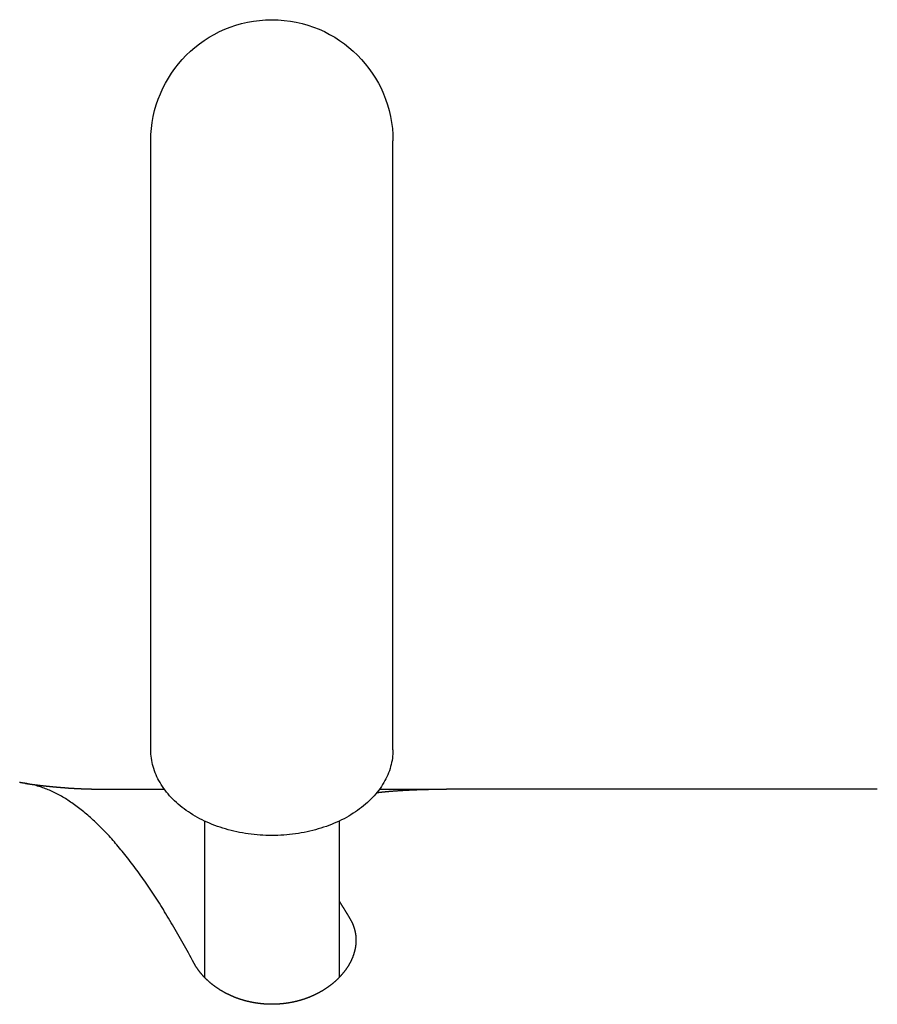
# Model space of a CAD drawing. Extents: x 1917 to 3682, y 1570 to 2675.
# Tile 127 of 166: x 3444 to 3457, y 2407 to 2422. Entities that reach past the tile are written whole.
import ezdxf

# ---------------------------------------------------------------- set-up
doc = ezdxf.new("R2010")
doc.units = 0
doc.header["$MEASUREMENT"] = 0
doc.layers.add('KF_SEQUENZA_5_NW_REAR', color=7, linetype='CONTINUOUS')

# ---------------------------------------------------------------- blocks, each defined once
blk = doc.blocks.new('KF_SEQUENZA_5_NW_REAR')
at = {"layer": 'KF_SEQUENZA_5_NW_REAR'}
for p, q in [((-51.9, -241.368244), (-51.9, -232.317278)), ((-48.3, -241.368244), (-48.3, -232.317278)), ((-52.6, -241.951785), (-51.699675, -241.951785)), ((-48.500325, -241.951785), (-47.505179, -241.951785)), ((-41.1, -241.951785), (-47.505179, -241.951785)), ((-51.1, -242.426545), (-51.1, -244.751916)), ((-49.1, -242.426545), (-49.1, -244.751916))]:
    blk.add_line(p, q, dxfattribs=at)
for points in [[(-48.3, -241.368, 0), (-48.3005, -241.399, 0), (-48.3022, -241.431, 0), (-48.3049, -241.462, 0), (-48.3087, -241.493, 0), (-48.3135, -241.524, 0), (-48.3195, -241.555, 0), (-48.3265, -241.586, 0), (-48.3346, -241.617, 0), (-48.3437, -241.647, 0), (-48.3539, -241.678, 0), (-48.3652, -241.708, 0), (-48.3775, -241.738, 0), (-48.3908, -241.767, 0), (-48.4052, -241.797, 0), (-48.4206, -241.826, 0), (-48.437, -241.855, 0), (-48.4544, -241.884, 0), (-48.4728, -241.912, 0), (-48.4922, -241.941, 0), (-48.5125, -241.968, 0), (-48.5338, -241.996, 0), (-48.5561, -242.023, 0), (-48.5793, -242.049, 0), (-48.6034, -242.075, 0), (-48.6283, -242.101, 0), (-48.6542, -242.126, 0), (-48.681, -242.151, 0), (-48.7086, -242.176, 0), (-48.737, -242.2, 0), (-48.7663, -242.223, 0), (-48.7964, -242.246, 0), (-48.8272, -242.268, 0), (-48.8588, -242.29, 0), (-48.8912, -242.311, 0), (-48.9243, -242.332, 0), (-48.9581, -242.352, 0), (-48.9926, -242.372, 0), (-49.0277, -242.391, 0), (-49.0635, -242.409, 0), (-49.1, -242.427, 0), (-49.137, -242.444, 0), (-49.1746, -242.46, 0), (-49.2128, -242.476, 0), (-49.2515, -242.491, 0), (-49.2907, -242.505, 0), (-49.3304, -242.519, 0), (-49.3706, -242.532, 0), (-49.4112, -242.544, 0), (-49.4522, -242.556, 0), (-49.4936, -242.567, 0), (-49.5354, -242.577, 0), (-49.5775, -242.586, 0), (-49.6199, -242.595, 0), (-49.6626, -242.603, 0), (-49.7056, -242.61, 0), (-49.7488, -242.617, 0), (-49.7923, -242.622, 0), (-49.8359, -242.627, 0), (-49.8797, -242.631, 0), (-49.9236, -242.635, 0), (-49.9676, -242.638, 0), (-50.0117, -242.64, 0), (-50.0558, -242.641, 0), (-50.1, -242.641, 0), (-50.1442, -242.641, 0), (-50.1883, -242.64, 0), (-50.2324, -242.638, 0), (-50.2764, -242.635, 0), (-50.3203, -242.631, 0), (-50.3641, -242.627, 0), (-50.4077, -242.622, 0), (-50.4512, -242.617, 0), (-50.4944, -242.61, 0), (-50.5374, -242.603, 0), (-50.5801, -242.595, 0), (-50.6225, -242.586, 0), (-50.6646, -242.577, 0), (-50.7064, -242.567, 0), (-50.7478, -242.556, 0), (-50.7888, -242.544, 0), (-50.8294, -242.532, 0), (-50.8696, -242.519, 0), (-50.9093, -242.505, 0), (-50.9485, -242.491, 0), (-50.9872, -242.476, 0), (-51.0254, -242.46, 0), (-51.063, -242.444, 0), (-51.1, -242.427, 0), (-51.1365, -242.409, 0), (-51.1723, -242.391, 0), (-51.2074, -242.372, 0), (-51.2419, -242.352, 0), (-51.2757, -242.332, 0), (-51.3088, -242.311, 0), (-51.3412, -242.29, 0), (-51.3728, -242.268, 0), (-51.4036, -242.246, 0), (-51.4337, -242.223, 0), (-51.463, -242.2, 0), (-51.4914, -242.176, 0), (-51.519, -242.151, 0), (-51.5458, -242.126, 0), (-51.5717, -242.101, 0), (-51.5966, -242.075, 0), (-51.6207, -242.049, 0), (-51.6439, -242.023, 0), (-51.6662, -241.996, 0), (-51.6875, -241.968, 0), (-51.7078, -241.941, 0), (-51.7272, -241.912, 0), (-51.7456, -241.884, 0), (-51.763, -241.855, 0), (-51.7794, -241.826, 0), (-51.7948, -241.797, 0), (-51.8092, -241.767, 0), (-51.8225, -241.738, 0), (-51.8348, -241.708, 0), (-51.8461, -241.678, 0), (-51.8563, -241.647, 0), (-51.8654, -241.617, 0), (-51.8735, -241.586, 0), (-51.8805, -241.555, 0), (-51.8865, -241.524, 0), (-51.8913, -241.493, 0), (-51.8951, -241.462, 0), (-51.8978, -241.431, 0), (-51.8995, -241.399, 0), (-51.9, -241.368, 0)], [(-53.7612, -241.867, 0), (-53.7626, -241.867, 0), (-53.764, -241.867, 0), (-53.7653, -241.866, 0), (-53.7667, -241.866, 0), (-53.7681, -241.866, 0), (-53.7694, -241.866, 0), (-53.7707, -241.866, 0), (-53.7721, -241.865, 0), (-53.7734, -241.865, 0), (-53.7747, -241.865, 0), (-53.776, -241.865, 0), (-53.7773, -241.865, 0), (-53.7785, -241.864, 0), (-53.7798, -241.864, 0), (-53.781, -241.864, 0), (-53.7823, -241.864, 0), (-53.7835, -241.864, 0), (-53.7847, -241.863, 0), (-53.7859, -241.863, 0), (-53.7871, -241.863, 0), (-53.7882, -241.863, 0), (-53.7894, -241.863, 0), (-53.7906, -241.863, 0), (-53.7917, -241.862, 0), (-53.7928, -241.862, 0), (-53.794, -241.862, 0), (-53.7951, -241.862, 0), (-53.7962, -241.862, 0), (-53.7973, -241.862, 0), (-53.7983, -241.861, 0), (-53.7994, -241.861, 0), (-53.8005, -241.861, 0), (-53.8015, -241.861, 0), (-53.8025, -241.861, 0), (-53.8035, -241.861, 0), (-53.8046, -241.861, 0), (-53.8056, -241.86, 0), (-53.8065, -241.86, 0), (-53.8075, -241.86, 0), (-53.8085, -241.86, 0), (-53.8094, -241.86, 0), (-53.8104, -241.86, 0), (-53.8113, -241.86, 0), (-53.8122, -241.859, 0), (-53.8131, -241.859, 0), (-53.814, -241.859, 0), (-53.8149, -241.859, 0), (-53.8158, -241.859, 0), (-53.8167, -241.859, 0), (-53.8175, -241.859, 0), (-53.8183, -241.858, 0), (-53.8192, -241.858, 0), (-53.82, -241.858, 0), (-53.8208, -241.858, 0), (-53.8216, -241.858, 0), (-53.8224, -241.858, 0), (-53.8232, -241.858, 0), (-53.8239, -241.858, 0), (-53.8247, -241.857, 0), (-53.8254, -241.857, 0), (-53.8262, -241.857, 0), (-53.8269, -241.857, 0), (-53.8276, -241.857, 0), (-53.8283, -241.857, 0), (-53.829, -241.857, 0), (-53.8296, -241.857, 0), (-53.8303, -241.857, 0), (-53.831, -241.857, 0), (-53.8316, -241.856, 0), (-53.8322, -241.856, 0), (-53.8328, -241.856, 0), (-53.8335, -241.856, 0), (-53.8341, -241.856, 0), (-53.8346, -241.856, 0), (-53.8352, -241.856, 0), (-53.8358, -241.856, 0), (-53.8363, -241.856, 0), (-53.8369, -241.856, 0), (-53.8374, -241.856, 0), (-53.8379, -241.855, 0), (-53.8384, -241.855, 0), (-53.8389, -241.855, 0), (-53.8394, -241.855, 0), (-53.8399, -241.855, 0), (-53.8404, -241.855, 0), (-53.8408, -241.855, 0), (-53.8413, -241.855, 0), (-53.8417, -241.855, 0), (-53.8421, -241.855, 0), (-53.8425, -241.855, 0), (-53.8429, -241.855, 0), (-53.8433, -241.855, 0), (-53.8437, -241.855, 0), (-53.8441, -241.854, 0), (-53.8444, -241.854, 0), (-53.8448, -241.854, 0), (-53.8451, -241.854, 0), (-53.8454, -241.854, 0), (-53.8457, -241.854, 0), (-53.846, -241.854, 0), (-53.8463, -241.854, 0), (-53.8466, -241.854, 0), (-53.8469, -241.854, 0), (-53.8471, -241.854, 0), (-53.8474, -241.854, 0), (-53.8476, -241.854, 0), (-53.8478, -241.854, 0), (-53.848, -241.854, 0), (-53.8482, -241.854, 0), (-53.8484, -241.854, 0), (-53.8486, -241.854, 0), (-53.8488, -241.854, 0), (-53.8489, -241.854, 0), (-53.8491, -241.854, 0), (-53.8492, -241.854, 0), (-53.8493, -241.854, 0), (-53.8495, -241.854, 0), (-53.8496, -241.854, 0), (-53.8497, -241.854, 0), (-53.8497, -241.854, 0), (-53.8498, -241.854, 0), (-53.8499, -241.854, 0), (-53.8499, -241.854, 0), (-53.85, -241.854, 0), (-53.85, -241.854, 0), (-53.85, -241.854, 0), (-53.85, -241.854, 0)], [(-51.2612, -244.533, 0), (-51.2809, -244.497, 0), (-51.3005, -244.46, 0), (-51.3202, -244.424, 0), (-51.3399, -244.387, 0), (-51.3596, -244.351, 0), (-51.3793, -244.316, 0), (-51.399, -244.28, 0), (-51.4187, -244.245, 0), (-51.4383, -244.21, 0), (-51.458, -244.175, 0), (-51.4777, -244.14, 0), (-51.4974, -244.106, 0), (-51.5171, -244.072, 0), (-51.5368, -244.038, 0), (-51.5564, -244.004, 0), (-51.5761, -243.971, 0), (-51.5958, -243.937, 0), (-51.6155, -243.904, 0), (-51.6352, -243.871, 0), (-51.6549, -243.839, 0), (-51.6746, -243.807, 0), (-51.6942, -243.774, 0), (-51.7139, -243.743, 0), (-51.7336, -243.711, 0), (-51.7533, -243.68, 0), (-51.773, -243.648, 0), (-51.7927, -243.617, 0), (-51.8124, -243.587, 0), (-51.832, -243.556, 0), (-51.8517, -243.526, 0), (-51.8714, -243.496, 0), (-51.8911, -243.467, 0), (-51.9108, -243.437, 0), (-51.9305, -243.408, 0), (-51.9502, -243.379, 0), (-51.9698, -243.35, 0), (-51.9895, -243.322, 0), (-52.0092, -243.293, 0), (-52.0289, -243.265, 0), (-52.0486, -243.238, 0), (-52.0683, -243.21, 0), (-52.0879, -243.183, 0), (-52.1076, -243.156, 0), (-52.1273, -243.129, 0), (-52.147, -243.103, 0), (-52.1667, -243.076, 0), (-52.1864, -243.05, 0), (-52.2061, -243.025, 0), (-52.2257, -242.999, 0), (-52.2454, -242.974, 0), (-52.2651, -242.949, 0), (-52.2848, -242.924, 0), (-52.3045, -242.9, 0), (-52.3242, -242.876, 0), (-52.3439, -242.852, 0), (-52.3635, -242.828, 0), (-52.3832, -242.805, 0), (-52.4029, -242.782, 0), (-52.4226, -242.759, 0), (-52.4423, -242.736, 0), (-52.462, -242.714, 0), (-52.4816, -242.692, 0), (-52.5013, -242.67, 0), (-52.521, -242.648, 0), (-52.5407, -242.627, 0), (-52.5604, -242.606, 0), (-52.5801, -242.585, 0), (-52.5998, -242.565, 0), (-52.6194, -242.545, 0), (-52.6391, -242.525, 0), (-52.6588, -242.505, 0), (-52.6785, -242.486, 0), (-52.6982, -242.467, 0), (-52.7179, -242.448, 0), (-52.7376, -242.429, 0), (-52.7572, -242.411, 0), (-52.7769, -242.393, 0), (-52.7966, -242.375, 0), (-52.8163, -242.358, 0), (-52.836, -242.341, 0), (-52.8557, -242.324, 0), (-52.8753, -242.307, 0), (-52.895, -242.291, 0), (-52.9147, -242.275, 0), (-52.9344, -242.259, 0), (-52.9541, -242.244, 0), (-52.9738, -242.229, 0), (-52.9935, -242.214, 0), (-53.0131, -242.199, 0), (-53.0328, -242.185, 0), (-53.0525, -242.171, 0), (-53.0722, -242.157, 0), (-53.0919, -242.144, 0), (-53.1116, -242.131, 0), (-53.1313, -242.118, 0), (-53.1509, -242.105, 0), (-53.1706, -242.093, 0), (-53.1903, -242.081, 0), (-53.21, -242.069, 0), (-53.2297, -242.058, 0), (-53.2494, -242.047, 0), (-53.269, -242.036, 0), (-53.2887, -242.026, 0), (-53.3084, -242.016, 0), (-53.3281, -242.006, 0), (-53.3478, -241.996, 0), (-53.3675, -241.987, 0), (-53.3872, -241.978, 0), (-53.4068, -241.969, 0), (-53.4265, -241.961, 0), (-53.4462, -241.953, 0), (-53.4659, -241.945, 0), (-53.4856, -241.938, 0), (-53.5053, -241.931, 0), (-53.525, -241.924, 0), (-53.5446, -241.918, 0), (-53.5643, -241.911, 0), (-53.584, -241.906, 0), (-53.6037, -241.9, 0), (-53.6234, -241.895, 0), (-53.6431, -241.89, 0), (-53.6627, -241.885, 0), (-53.6824, -241.881, 0), (-53.7021, -241.877, 0), (-53.7218, -241.873, 0), (-53.7415, -241.87, 0), (-53.7612, -241.867, 0)], [(-53.7612, -241.867, 0), (-53.7594, -241.867, 0), (-53.7576, -241.867, 0), (-53.7558, -241.868, 0), (-53.754, -241.868, 0), (-53.7522, -241.868, 0), (-53.7503, -241.868, 0), (-53.7484, -241.869, 0), (-53.7465, -241.869, 0), (-53.7446, -241.869, 0), (-53.7427, -241.87, 0), (-53.7408, -241.87, 0), (-53.7388, -241.87, 0), (-53.7368, -241.87, 0), (-53.7349, -241.871, 0), (-53.7328, -241.871, 0), (-53.7308, -241.871, 0), (-53.7288, -241.872, 0), (-53.7267, -241.872, 0), (-53.7247, -241.872, 0), (-53.7226, -241.872, 0), (-53.7205, -241.873, 0), (-53.7183, -241.873, 0), (-53.7162, -241.873, 0), (-53.7141, -241.874, 0), (-53.7119, -241.874, 0), (-53.7097, -241.874, 0), (-53.7075, -241.875, 0), (-53.7053, -241.875, 0), (-53.7031, -241.875, 0), (-53.7008, -241.875, 0), (-53.6986, -241.876, 0), (-53.6963, -241.876, 0), (-53.694, -241.876, 0), (-53.6917, -241.877, 0), (-53.6894, -241.877, 0), (-53.687, -241.877, 0), (-53.6847, -241.878, 0), (-53.6823, -241.878, 0), (-53.6799, -241.878, 0), (-53.6775, -241.879, 0), (-53.6751, -241.879, 0), (-53.6727, -241.879, 0), (-53.6703, -241.88, 0), (-53.6678, -241.88, 0), (-53.6654, -241.88, 0), (-53.6629, -241.881, 0), (-53.6604, -241.881, 0), (-53.6579, -241.881, 0), (-53.6554, -241.882, 0), (-53.6528, -241.882, 0), (-53.6503, -241.882, 0), (-53.6477, -241.883, 0), (-53.6452, -241.883, 0), (-53.6426, -241.883, 0), (-53.64, -241.884, 0), (-53.6374, -241.884, 0), (-53.6348, -241.884, 0), (-53.6321, -241.885, 0), (-53.6295, -241.885, 0), (-53.6268, -241.885, 0), (-53.6241, -241.886, 0), (-53.6215, -241.886, 0), (-53.6188, -241.886, 0), (-53.6161, -241.887, 0), (-53.6133, -241.887, 0), (-53.6106, -241.887, 0), (-53.6079, -241.888, 0), (-53.6051, -241.888, 0), (-53.6023, -241.888, 0), (-53.5996, -241.889, 0), (-53.5968, -241.889, 0), (-53.594, -241.89, 0), (-53.5911, -241.89, 0), (-53.5883, -241.89, 0), (-53.5855, -241.891, 0), (-53.5826, -241.891, 0), (-53.5798, -241.891, 0), (-53.5769, -241.892, 0), (-53.574, -241.892, 0), (-53.5711, -241.892, 0), (-53.5682, -241.893, 0), (-53.5653, -241.893, 0), (-53.5624, -241.893, 0), (-53.5595, -241.894, 0), (-53.5565, -241.894, 0), (-53.5536, -241.894, 0), (-53.5506, -241.895, 0), (-53.5476, -241.895, 0), (-53.5447, -241.896, 0), (-53.5417, -241.896, 0), (-53.5387, -241.896, 0), (-53.5356, -241.897, 0), (-53.5326, -241.897, 0), (-53.5296, -241.897, 0), (-53.5266, -241.898, 0), (-53.5235, -241.898, 0), (-53.5204, -241.898, 0), (-53.5174, -241.899, 0), (-53.5143, -241.899, 0), (-53.5112, -241.899, 0), (-53.5081, -241.9, 0), (-53.505, -241.9, 0), (-53.5019, -241.9, 0), (-53.4988, -241.901, 0), (-53.4957, -241.901, 0), (-53.4925, -241.902, 0), (-53.4894, -241.902, 0), (-53.4862, -241.902, 0), (-53.4831, -241.903, 0), (-53.4799, -241.903, 0), (-53.4767, -241.903, 0), (-53.4735, -241.904, 0), (-53.4703, -241.904, 0), (-53.467, -241.904, 0), (-53.4638, -241.905, 0), (-53.4605, -241.905, 0), (-53.4572, -241.905, 0), (-53.4539, -241.906, 0), (-53.4506, -241.906, 0), (-53.4473, -241.906, 0), (-53.4439, -241.907, 0), (-53.4406, -241.907, 0), (-53.4372, -241.908, 0), (-53.4338, -241.908, 0), (-53.4304, -241.908, 0), (-53.427, -241.909, 0), (-53.4235, -241.909, 0), (-53.4201, -241.909, 0), (-53.4166, -241.91, 0), (-53.4132, -241.91, 0), (-53.4097, -241.91, 0), (-53.4062, -241.911, 0), (-53.4026, -241.911, 0), (-53.3991, -241.911, 0), (-53.3955, -241.912, 0), (-53.392, -241.912, 0), (-53.3884, -241.913, 0), (-53.3848, -241.913, 0), (-53.3812, -241.913, 0), (-53.3776, -241.914, 0), (-53.374, -241.914, 0), (-53.3703, -241.914, 0), (-53.3667, -241.915, 0), (-53.363, -241.915, 0), (-53.3593, -241.915, 0), (-53.3556, -241.916, 0), (-53.3519, -241.916, 0), (-53.3482, -241.916, 0), (-53.3444, -241.917, 0), (-53.3407, -241.917, 0), (-53.3369, -241.917, 0), (-53.3332, -241.918, 0), (-53.3294, -241.918, 0), (-53.3256, -241.919, 0), (-53.3218, -241.919, 0), (-53.3179, -241.919, 0), (-53.3141, -241.92, 0), (-53.3103, -241.92, 0), (-53.3064, -241.92, 0), (-53.3025, -241.921, 0), (-53.2987, -241.921, 0), (-53.2948, -241.921, 0), (-53.2909, -241.922, 0), (-53.2869, -241.922, 0), (-53.283, -241.922, 0), (-53.2791, -241.923, 0), (-53.2751, -241.923, 0), (-53.2712, -241.923, 0), (-53.2672, -241.924, 0), (-53.2632, -241.924, 0), (-53.2592, -241.924, 0), (-53.2552, -241.925, 0), (-53.2512, -241.925, 0), (-53.2471, -241.925, 0), (-53.2431, -241.926, 0), (-53.2391, -241.926, 0), (-53.235, -241.926, 0), (-53.2309, -241.927, 0), (-53.2268, -241.927, 0), (-53.2228, -241.927, 0), (-53.2186, -241.928, 0), (-53.2145, -241.928, 0), (-53.2104, -241.928, 0), (-53.2063, -241.929, 0), (-53.2021, -241.929, 0), (-53.198, -241.929, 0), (-53.1938, -241.929, 0), (-53.1897, -241.93, 0), (-53.1855, -241.93, 0), (-53.1813, -241.93, 0), (-53.1771, -241.931, 0), (-53.1729, -241.931, 0), (-53.1687, -241.931, 0), (-53.1644, -241.932, 0), (-53.1602, -241.932, 0), (-53.156, -241.932, 0), (-53.1517, -241.933, 0), (-53.1475, -241.933, 0), (-53.1432, -241.933, 0), (-53.1389, -241.933, 0), (-53.1346, -241.934, 0), (-53.1303, -241.934, 0), (-53.126, -241.934, 0), (-53.1217, -241.935, 0), (-53.1174, -241.935, 0), (-53.1131, -241.935, 0), (-53.1087, -241.935, 0), (-53.1044, -241.936, 0), (-53.1, -241.936, 0), (-53.0957, -241.936, 0), (-53.0913, -241.937, 0), (-53.0869, -241.937, 0), (-53.0825, -241.937, 0), (-53.0781, -241.937, 0), (-53.0737, -241.938, 0), (-53.0693, -241.938, 0), (-53.0649, -241.938, 0), (-53.0605, -241.938, 0), (-53.0561, -241.939, 0), (-53.0517, -241.939, 0), (-53.0472, -241.939, 0), (-53.0428, -241.939, 0), (-53.0383, -241.94, 0), (-53.0339, -241.94, 0), (-53.0294, -241.94, 0), (-53.0249, -241.94, 0), (-53.0204, -241.941, 0), (-53.016, -241.941, 0), (-53.0115, -241.941, 0), (-53.007, -241.941, 0), (-53.0025, -241.942, 0), (-52.998, -241.942, 0), (-52.9935, -241.942, 0), (-52.989, -241.942, 0), (-52.9844, -241.942, 0), (-52.9799, -241.943, 0), (-52.9754, -241.943, 0), (-52.9709, -241.943, 0), (-52.9663, -241.943, 0), (-52.9618, -241.943, 0), (-52.9572, -241.944, 0), (-52.9527, -241.944, 0), (-52.9481, -241.944, 0), (-52.9436, -241.944, 0), (-52.939, -241.944, 0), (-52.9344, -241.945, 0), (-52.9299, -241.945, 0), (-52.9253, -241.945, 0), (-52.9207, -241.945, 0), (-52.9161, -241.945, 0), (-52.9116, -241.946, 0), (-52.907, -241.946, 0), (-52.9024, -241.946, 0), (-52.8978, -241.946, 0), (-52.8932, -241.946, 0), (-52.8886, -241.946, 0), (-52.884, -241.947, 0), (-52.8794, -241.947, 0), (-52.8748, -241.947, 0), (-52.8702, -241.947, 0), (-52.8656, -241.947, 0), (-52.861, -241.947, 0), (-52.8564, -241.948, 0), (-52.8518, -241.948, 0), (-52.8472, -241.948, 0), (-52.8426, -241.948, 0), (-52.838, -241.948, 0), (-52.8334, -241.948, 0), (-52.8288, -241.948, 0), (-52.8241, -241.949, 0), (-52.8195, -241.949, 0), (-52.8149, -241.949, 0), (-52.8103, -241.949, 0), (-52.8057, -241.949, 0), (-52.8011, -241.949, 0), (-52.7965, -241.949, 0), (-52.7919, -241.949, 0), (-52.7872, -241.949, 0), (-52.7826, -241.95, 0), (-52.778, -241.95, 0), (-52.7734, -241.95, 0), (-52.7688, -241.95, 0), (-52.7642, -241.95, 0), (-52.7596, -241.95, 0), (-52.755, -241.95, 0), (-52.7504, -241.95, 0), (-52.7458, -241.95, 0), (-52.7412, -241.95, 0), (-52.7366, -241.951, 0), (-52.732, -241.951, 0), (-52.7274, -241.951, 0), (-52.7228, -241.951, 0), (-52.7182, -241.951, 0), (-52.7136, -241.951, 0), (-52.709, -241.951, 0), (-52.7044, -241.951, 0), (-52.6998, -241.951, 0), (-52.6953, -241.951, 0), (-52.6907, -241.951, 0), (-52.6861, -241.951, 0), (-52.6815, -241.951, 0), (-52.677, -241.951, 0), (-52.6724, -241.951, 0), (-52.6679, -241.951, 0), (-52.6633, -241.952, 0), (-52.6588, -241.952, 0), (-52.6542, -241.952, 0), (-52.6497, -241.952, 0), (-52.6451, -241.952, 0), (-52.6406, -241.952, 0), (-52.6361, -241.952, 0), (-52.6315, -241.952, 0), (-52.627, -241.952, 0), (-52.6225, -241.952, 0), (-52.618, -241.952, 0), (-52.6135, -241.952, 0), (-52.609, -241.952, 0), (-52.6045, -241.952, 0), (-52.6, -241.952, 0)], [(-48.5394, -242.003, 0), (-48.5345, -242.002, 0), (-48.5296, -242.002, 0), (-48.5247, -242.001, 0), (-48.5198, -242.001, 0), (-48.5149, -242, 0), (-48.5099, -242, 0), (-48.505, -241.999, 0), (-48.5, -241.998, 0), (-48.4951, -241.998, 0), (-48.4901, -241.997, 0), (-48.4851, -241.997, 0), (-48.4801, -241.996, 0), (-48.4751, -241.996, 0), (-48.4701, -241.995, 0), (-48.4651, -241.995, 0), (-48.4601, -241.994, 0), (-48.455, -241.994, 0), (-48.45, -241.993, 0), (-48.4449, -241.993, 0), (-48.4399, -241.992, 0), (-48.4348, -241.992, 0), (-48.4297, -241.991, 0), (-48.4246, -241.991, 0), (-48.4195, -241.99, 0), (-48.4144, -241.99, 0), (-48.4093, -241.989, 0), (-48.4041, -241.989, 0), (-48.399, -241.988, 0), (-48.3939, -241.988, 0), (-48.3887, -241.987, 0), (-48.3836, -241.987, 0), (-48.3784, -241.986, 0), (-48.3732, -241.986, 0), (-48.368, -241.985, 0), (-48.3628, -241.985, 0), (-48.3576, -241.984, 0), (-48.3524, -241.984, 0), (-48.3472, -241.983, 0), (-48.342, -241.983, 0), (-48.3368, -241.983, 0), (-48.3315, -241.982, 0), (-48.3263, -241.982, 0), (-48.321, -241.981, 0), (-48.3158, -241.981, 0), (-48.3105, -241.98, 0), (-48.3052, -241.98, 0), (-48.2999, -241.98, 0), (-48.2946, -241.979, 0), (-48.2893, -241.979, 0), (-48.284, -241.978, 0), (-48.2787, -241.978, 0), (-48.2734, -241.978, 0), (-48.2681, -241.977, 0), (-48.2627, -241.977, 0), (-48.2574, -241.976, 0), (-48.252, -241.976, 0), (-48.2467, -241.976, 0), (-48.2413, -241.975, 0), (-48.236, -241.975, 0), (-48.2306, -241.975, 0), (-48.2252, -241.974, 0), (-48.2198, -241.974, 0), (-48.2144, -241.973, 0), (-48.209, -241.973, 0), (-48.2036, -241.973, 0), (-48.1982, -241.972, 0), (-48.1928, -241.972, 0), (-48.1874, -241.972, 0), (-48.182, -241.971, 0), (-48.1765, -241.971, 0), (-48.1711, -241.971, 0), (-48.1656, -241.97, 0), (-48.1602, -241.97, 0), (-48.1547, -241.97, 0), (-48.1493, -241.969, 0), (-48.1438, -241.969, 0), (-48.1384, -241.969, 0), (-48.1329, -241.968, 0), (-48.1274, -241.968, 0), (-48.1219, -241.968, 0), (-48.1164, -241.968, 0), (-48.1109, -241.967, 0), (-48.1054, -241.967, 0), (-48.0999, -241.967, 0), (-48.0944, -241.966, 0), (-48.0889, -241.966, 0), (-48.0834, -241.966, 0), (-48.0779, -241.965, 0), (-48.0724, -241.965, 0), (-48.0669, -241.965, 0), (-48.0613, -241.965, 0), (-48.0558, -241.964, 0), (-48.0503, -241.964, 0), (-48.0447, -241.964, 0), (-48.0392, -241.964, 0), (-48.0336, -241.963, 0), (-48.0281, -241.963, 0), (-48.0225, -241.963, 0), (-48.017, -241.963, 0), (-48.0114, -241.962, 0), (-48.0059, -241.962, 0), (-48.0003, -241.962, 0), (-47.9947, -241.962, 0), (-47.9892, -241.961, 0), (-47.9836, -241.961, 0), (-47.978, -241.961, 0), (-47.9725, -241.961, 0), (-47.9669, -241.961, 0), (-47.9613, -241.96, 0), (-47.9557, -241.96, 0), (-47.9501, -241.96, 0), (-47.9446, -241.96, 0), (-47.939, -241.959, 0), (-47.9334, -241.959, 0), (-47.9278, -241.959, 0), (-47.9222, -241.959, 0), (-47.9166, -241.959, 0), (-47.911, -241.958, 0), (-47.9054, -241.958, 0), (-47.8998, -241.958, 0), (-47.8942, -241.958, 0), (-47.8886, -241.958, 0), (-47.883, -241.958, 0), (-47.8774, -241.957, 0), (-47.8718, -241.957, 0), (-47.8662, -241.957, 0), (-47.8606, -241.957, 0), (-47.855, -241.957, 0), (-47.8494, -241.957, 0), (-47.8438, -241.956, 0), (-47.8382, -241.956, 0), (-47.8326, -241.956, 0), (-47.827, -241.956, 0), (-47.8214, -241.956, 0), (-47.8158, -241.956, 0), (-47.8102, -241.956, 0), (-47.8046, -241.955, 0), (-47.799, -241.955, 0), (-47.7934, -241.955, 0), (-47.7878, -241.955, 0), (-47.7822, -241.955, 0), (-47.7766, -241.955, 0), (-47.771, -241.955, 0), (-47.7654, -241.954, 0), (-47.7598, -241.954, 0), (-47.7542, -241.954, 0), (-47.7486, -241.954, 0), (-47.7431, -241.954, 0), (-47.7375, -241.954, 0), (-47.7319, -241.954, 0), (-47.7263, -241.954, 0), (-47.7207, -241.954, 0), (-47.7151, -241.954, 0), (-47.7095, -241.953, 0), (-47.704, -241.953, 0), (-47.6984, -241.953, 0), (-47.6928, -241.953, 0), (-47.6872, -241.953, 0), (-47.6817, -241.953, 0), (-47.6761, -241.953, 0), (-47.6705, -241.953, 0), (-47.665, -241.953, 0), (-47.6594, -241.953, 0), (-47.6539, -241.953, 0), (-47.6483, -241.953, 0), (-47.6428, -241.953, 0), (-47.6372, -241.952, 0), (-47.6317, -241.952, 0), (-47.6261, -241.952, 0), (-47.6206, -241.952, 0), (-47.615, -241.952, 0), (-47.6095, -241.952, 0), (-47.604, -241.952, 0), (-47.5985, -241.952, 0), (-47.5929, -241.952, 0), (-47.5874, -241.952, 0), (-47.5819, -241.952, 0), (-47.5764, -241.952, 0), (-47.5709, -241.952, 0), (-47.5654, -241.952, 0), (-47.5599, -241.952, 0), (-47.5544, -241.952, 0), (-47.5489, -241.952, 0), (-47.5434, -241.952, 0), (-47.538, -241.952, 0), (-47.5325, -241.952, 0), (-47.527, -241.952, 0), (-47.5215, -241.952, 0), (-47.5161, -241.952, 0), (-47.5106, -241.952, 0), (-47.5052, -241.952, 0)], [(-49.1, -243.617, 0), (-49.0987, -243.619, 0), (-49.0975, -243.621, 0), (-49.0962, -243.623, 0), (-49.0949, -243.625, 0), (-49.0937, -243.627, 0), (-49.0924, -243.629, 0), (-49.0911, -243.631, 0), (-49.0898, -243.633, 0), (-49.0886, -243.635, 0), (-49.0873, -243.637, 0), (-49.086, -243.639, 0), (-49.0848, -243.641, 0), (-49.0835, -243.643, 0), (-49.0822, -243.645, 0), (-49.081, -243.647, 0), (-49.0797, -243.649, 0), (-49.0784, -243.651, 0), (-49.0772, -243.653, 0), (-49.0759, -243.655, 0), (-49.0746, -243.657, 0), (-49.0733, -243.659, 0), (-49.0721, -243.661, 0), (-49.0708, -243.664, 0), (-49.0695, -243.666, 0), (-49.0683, -243.668, 0), (-49.067, -243.67, 0), (-49.0657, -243.672, 0), (-49.0645, -243.674, 0), (-49.0632, -243.676, 0), (-49.0619, -243.678, 0), (-49.0607, -243.68, 0), (-49.0594, -243.682, 0), (-49.0581, -243.684, 0), (-49.0569, -243.686, 0), (-49.0556, -243.688, 0), (-49.0543, -243.69, 0), (-49.053, -243.692, 0), (-49.0518, -243.694, 0), (-49.0505, -243.696, 0), (-49.0492, -243.698, 0), (-49.048, -243.7, 0), (-49.0467, -243.702, 0), (-49.0454, -243.704, 0), (-49.0442, -243.706, 0), (-49.0429, -243.708, 0), (-49.0416, -243.71, 0), (-49.0404, -243.712, 0), (-49.0391, -243.714, 0), (-49.0378, -243.716, 0), (-49.0365, -243.718, 0), (-49.0353, -243.72, 0), (-49.034, -243.723, 0), (-49.0327, -243.725, 0), (-49.0315, -243.727, 0), (-49.0302, -243.729, 0), (-49.0289, -243.731, 0), (-49.0277, -243.733, 0), (-49.0264, -243.735, 0), (-49.0251, -243.737, 0), (-49.0239, -243.739, 0), (-49.0226, -243.741, 0), (-49.0213, -243.743, 0), (-49.02, -243.745, 0), (-49.0188, -243.747, 0), (-49.0175, -243.749, 0), (-49.0162, -243.751, 0), (-49.015, -243.753, 0), (-49.0137, -243.755, 0), (-49.0124, -243.757, 0), (-49.0112, -243.76, 0), (-49.0099, -243.762, 0), (-49.0086, -243.764, 0), (-49.0074, -243.766, 0), (-49.0061, -243.768, 0), (-49.0048, -243.77, 0), (-49.0035, -243.772, 0), (-49.0023, -243.774, 0), (-49.001, -243.776, 0), (-48.9997, -243.778, 0), (-48.9985, -243.78, 0), (-48.9972, -243.782, 0), (-48.9959, -243.784, 0), (-48.9947, -243.786, 0), (-48.9934, -243.789, 0), (-48.9921, -243.791, 0), (-48.9909, -243.793, 0), (-48.9896, -243.795, 0), (-48.9883, -243.797, 0), (-48.9871, -243.799, 0), (-48.9858, -243.801, 0), (-48.9845, -243.803, 0), (-48.9832, -243.805, 0), (-48.982, -243.807, 0), (-48.9807, -243.809, 0), (-48.9794, -243.812, 0), (-48.9782, -243.814, 0), (-48.9769, -243.816, 0), (-48.9756, -243.818, 0), (-48.9744, -243.82, 0), (-48.9731, -243.822, 0), (-48.9718, -243.824, 0), (-48.9706, -243.826, 0), (-48.9693, -243.828, 0), (-48.968, -243.83, 0), (-48.9667, -243.832, 0), (-48.9655, -243.835, 0), (-48.9642, -243.837, 0), (-48.9629, -243.839, 0), (-48.9617, -243.841, 0), (-48.9604, -243.843, 0), (-48.9591, -243.845, 0), (-48.9579, -243.847, 0), (-48.9566, -243.849, 0), (-48.9553, -243.851, 0), (-48.9541, -243.854, 0), (-48.9528, -243.856, 0), (-48.9515, -243.858, 0), (-48.9502, -243.86, 0), (-48.949, -243.862, 0), (-48.9477, -243.864, 0), (-48.9464, -243.866, 0), (-48.9452, -243.868, 0), (-48.9439, -243.87, 0), (-48.9426, -243.873, 0), (-48.9414, -243.875, 0), (-48.9401, -243.877, 0), (-48.9388, -243.879, 0)], [(-48.9388, -243.879, 0), (-48.9374, -243.881, 0), (-48.936, -243.884, 0), (-48.9347, -243.886, 0), (-48.9333, -243.888, 0), (-48.9319, -243.891, 0), (-48.9306, -243.893, 0), (-48.9293, -243.895, 0), (-48.9279, -243.898, 0), (-48.9266, -243.9, 0), (-48.9253, -243.903, 0), (-48.924, -243.905, 0), (-48.9227, -243.907, 0), (-48.9215, -243.91, 0), (-48.9202, -243.912, 0), (-48.919, -243.915, 0), (-48.9177, -243.917, 0), (-48.9165, -243.919, 0), (-48.9153, -243.922, 0), (-48.9141, -243.924, 0), (-48.9129, -243.927, 0), (-48.9118, -243.929, 0), (-48.9106, -243.932, 0), (-48.9094, -243.934, 0), (-48.9083, -243.936, 0), (-48.9072, -243.939, 0), (-48.906, -243.941, 0), (-48.9049, -243.944, 0), (-48.9038, -243.946, 0), (-48.9027, -243.949, 0), (-48.9017, -243.951, 0), (-48.9006, -243.954, 0), (-48.8995, -243.956, 0), (-48.8985, -243.959, 0), (-48.8975, -243.961, 0), (-48.8965, -243.963, 0), (-48.8954, -243.966, 0), (-48.8944, -243.968, 0), (-48.8935, -243.971, 0), (-48.8925, -243.973, 0), (-48.8915, -243.976, 0), (-48.8906, -243.978, 0), (-48.8896, -243.981, 0), (-48.8887, -243.983, 0), (-48.8878, -243.986, 0), (-48.8869, -243.988, 0), (-48.886, -243.991, 0), (-48.8851, -243.993, 0), (-48.8842, -243.996, 0), (-48.8833, -243.998, 0), (-48.8825, -244.001, 0), (-48.8817, -244.003, 0), (-48.8808, -244.006, 0), (-48.88, -244.008, 0), (-48.8792, -244.011, 0), (-48.8784, -244.013, 0), (-48.8776, -244.016, 0), (-48.8768, -244.018, 0), (-48.8761, -244.021, 0), (-48.8753, -244.023, 0), (-48.8746, -244.026, 0), (-48.8738, -244.029, 0), (-48.8731, -244.031, 0), (-48.8724, -244.034, 0), (-48.8717, -244.036, 0), (-48.871, -244.039, 0), (-48.8704, -244.041, 0), (-48.8697, -244.044, 0), (-48.869, -244.046, 0), (-48.8684, -244.049, 0), (-48.8678, -244.051, 0), (-48.8672, -244.054, 0), (-48.8665, -244.056, 0), (-48.8659, -244.059, 0), (-48.8654, -244.062, 0), (-48.8648, -244.064, 0), (-48.8642, -244.067, 0), (-48.8637, -244.069, 0), (-48.8631, -244.072, 0), (-48.8626, -244.074, 0), (-48.8621, -244.077, 0), (-48.8616, -244.079, 0), (-48.8611, -244.082, 0), (-48.8606, -244.084, 0), (-48.8601, -244.087, 0), (-48.8596, -244.09, 0), (-48.8592, -244.092, 0), (-48.8587, -244.095, 0), (-48.8583, -244.097, 0), (-48.8579, -244.1, 0), (-48.8575, -244.102, 0), (-48.8571, -244.105, 0), (-48.8567, -244.107, 0), (-48.8563, -244.11, 0), (-48.8559, -244.113, 0), (-48.8556, -244.115, 0), (-48.8552, -244.118, 0), (-48.8549, -244.12, 0), (-48.8546, -244.123, 0), (-48.8543, -244.125, 0), (-48.854, -244.128, 0), (-48.8537, -244.13, 0), (-48.8534, -244.133, 0), (-48.8531, -244.136, 0), (-48.8529, -244.138, 0), (-48.8526, -244.141, 0), (-48.8524, -244.143, 0), (-48.8522, -244.146, 0), (-48.852, -244.148, 0), (-48.8518, -244.151, 0), (-48.8516, -244.153, 0), (-48.8514, -244.156, 0), (-48.8512, -244.159, 0), (-48.8511, -244.161, 0), (-48.8509, -244.164, 0), (-48.8508, -244.166, 0), (-48.8507, -244.169, 0), (-48.8505, -244.171, 0), (-48.8504, -244.174, 0), (-48.8503, -244.176, 0), (-48.8503, -244.179, 0), (-48.8502, -244.181, 0), (-48.8501, -244.184, 0), (-48.8501, -244.187, 0), (-48.85, -244.189, 0), (-48.85, -244.192, 0), (-48.85, -244.194, 0), (-48.85, -244.197, 0)], [(-48.85, -244.197, 0), (-48.85, -244.201, 0), (-48.8501, -244.204, 0), (-48.8501, -244.208, 0), (-48.8502, -244.212, 0), (-48.8503, -244.216, 0), (-48.8505, -244.22, 0), (-48.8506, -244.224, 0), (-48.8508, -244.228, 0), (-48.851, -244.232, 0), (-48.8513, -244.236, 0), (-48.8515, -244.24, 0), (-48.8518, -244.244, 0), (-48.8521, -244.248, 0), (-48.8525, -244.252, 0), (-48.8529, -244.256, 0), (-48.8533, -244.26, 0), (-48.8537, -244.264, 0), (-48.8541, -244.268, 0), (-48.8546, -244.272, 0), (-48.8551, -244.276, 0), (-48.8556, -244.28, 0), (-48.8562, -244.284, 0), (-48.8567, -244.288, 0), (-48.8573, -244.292, 0), (-48.8579, -244.296, 0), (-48.8586, -244.3, 0), (-48.8593, -244.304, 0), (-48.86, -244.308, 0), (-48.8607, -244.312, 0), (-48.8615, -244.316, 0), (-48.8622, -244.32, 0), (-48.863, -244.324, 0), (-48.8639, -244.328, 0), (-48.8647, -244.332, 0), (-48.8656, -244.336, 0), (-48.8665, -244.34, 0), (-48.8674, -244.344, 0), (-48.8684, -244.348, 0), (-48.8694, -244.352, 0), (-48.8704, -244.357, 0), (-48.8714, -244.361, 0), (-48.8725, -244.365, 0), (-48.8736, -244.369, 0), (-48.8747, -244.373, 0), (-48.8758, -244.377, 0), (-48.877, -244.381, 0), (-48.8782, -244.385, 0), (-48.8794, -244.389, 0), (-48.8806, -244.393, 0), (-48.8819, -244.397, 0), (-48.8832, -244.402, 0), (-48.8845, -244.406, 0), (-48.8858, -244.41, 0), (-48.8872, -244.414, 0), (-48.8886, -244.418, 0), (-48.89, -244.422, 0), (-48.8915, -244.426, 0), (-48.8929, -244.43, 0), (-48.8944, -244.434, 0), (-48.8959, -244.438, 0), (-48.8975, -244.443, 0), (-48.8991, -244.447, 0), (-48.9007, -244.451, 0), (-48.9023, -244.455, 0), (-48.904, -244.459, 0), (-48.9056, -244.463, 0), (-48.9073, -244.467, 0), (-48.9091, -244.471, 0), (-48.9108, -244.475, 0), (-48.9126, -244.479, 0), (-48.9144, -244.483, 0), (-48.9162, -244.488, 0), (-48.9181, -244.492, 0), (-48.92, -244.496, 0), (-48.9219, -244.5, 0), (-48.9238, -244.504, 0), (-48.9258, -244.508, 0), (-48.9278, -244.512, 0), (-48.9298, -244.516, 0), (-48.9319, -244.52, 0), (-48.9339, -244.524, 0), (-48.936, -244.528, 0), (-48.9381, -244.532, 0), (-48.9403, -244.536, 0), (-48.9425, -244.54, 0), (-48.9447, -244.544, 0), (-48.9469, -244.548, 0), (-48.9491, -244.552, 0), (-48.9514, -244.556, 0), (-48.9537, -244.56, 0), (-48.956, -244.564, 0), (-48.9584, -244.568, 0), (-48.9608, -244.572, 0), (-48.9632, -244.576, 0), (-48.9656, -244.58, 0), (-48.968, -244.584, 0), (-48.9705, -244.588, 0), (-48.973, -244.592, 0), (-48.9756, -244.596, 0), (-48.9781, -244.6, 0), (-48.9807, -244.604, 0), (-48.9833, -244.608, 0), (-48.9859, -244.611, 0), (-48.9885, -244.615, 0), (-48.9912, -244.619, 0), (-48.9939, -244.623, 0), (-48.9966, -244.627, 0), (-48.9993, -244.631, 0), (-49.0021, -244.635, 0), (-49.0049, -244.639, 0), (-49.0077, -244.642, 0), (-49.0105, -244.646, 0), (-49.0133, -244.65, 0), (-49.0162, -244.654, 0), (-49.0191, -244.658, 0), (-49.022, -244.661, 0), (-49.0249, -244.665, 0), (-49.0279, -244.669, 0), (-49.0309, -244.673, 0), (-49.0339, -244.677, 0), (-49.0369, -244.68, 0), (-49.0399, -244.684, 0), (-49.043, -244.688, 0), (-49.046, -244.691, 0), (-49.0491, -244.695, 0), (-49.0522, -244.699, 0), (-49.0554, -244.703, 0), (-49.0585, -244.706, 0), (-49.0617, -244.71, 0), (-49.0649, -244.713, 0), (-49.0681, -244.717, 0), (-49.0713, -244.721, 0), (-49.0746, -244.724, 0), (-49.0778, -244.728, 0), (-49.0811, -244.732, 0), (-49.0844, -244.735, 0), (-49.0877, -244.739, 0), (-49.0911, -244.742, 0), (-49.0944, -244.746, 0), (-49.0978, -244.749, 0), (-49.1012, -244.753, 0), (-49.1046, -244.756, 0), (-49.108, -244.76, 0), (-49.1115, -244.763, 0), (-49.1149, -244.767, 0), (-49.1184, -244.77, 0), (-49.1219, -244.774, 0), (-49.1254, -244.777, 0), (-49.1289, -244.78, 0), (-49.1324, -244.784, 0), (-49.136, -244.787, 0), (-49.1396, -244.791, 0), (-49.1431, -244.794, 0), (-49.1467, -244.797, 0), (-49.1504, -244.801, 0), (-49.154, -244.804, 0), (-49.1576, -244.807, 0), (-49.1613, -244.81, 0), (-49.165, -244.814, 0), (-49.1686, -244.817, 0), (-49.1723, -244.82, 0), (-49.176, -244.823, 0), (-49.1798, -244.827, 0), (-49.1835, -244.83, 0), (-49.1873, -244.833, 0), (-49.191, -244.836, 0), (-49.1948, -244.839, 0), (-49.1986, -244.842, 0), (-49.2024, -244.845, 0), (-49.2062, -244.848, 0), (-49.21, -244.852, 0), (-49.2139, -244.855, 0), (-49.2177, -244.858, 0), (-49.2216, -244.861, 0), (-49.2255, -244.864, 0), (-49.2294, -244.867, 0), (-49.2334, -244.87, 0), (-49.2374, -244.873, 0), (-49.2413, -244.876, 0), (-49.2454, -244.879, 0), (-49.2494, -244.882, 0), (-49.2535, -244.884, 0), (-49.2575, -244.887, 0), (-49.2616, -244.89, 0), (-49.2658, -244.893, 0), (-49.2699, -244.896, 0), (-49.2741, -244.899, 0), (-49.2783, -244.902, 0), (-49.2825, -244.905, 0), (-49.2867, -244.908, 0), (-49.291, -244.911, 0), (-49.2953, -244.913, 0), (-49.2996, -244.916, 0), (-49.3039, -244.919, 0), (-49.3082, -244.922, 0), (-49.3126, -244.925, 0), (-49.317, -244.928, 0), (-49.3214, -244.93, 0), (-49.3258, -244.933, 0), (-49.3302, -244.936, 0), (-49.3347, -244.939, 0), (-49.3392, -244.941, 0), (-49.3437, -244.944, 0), (-49.3482, -244.947, 0), (-49.3527, -244.949, 0), (-49.3573, -244.952, 0), (-49.3618, -244.955, 0), (-49.3664, -244.958, 0), (-49.371, -244.96, 0), (-49.3757, -244.963, 0), (-49.3803, -244.965, 0), (-49.385, -244.968, 0), (-49.3897, -244.971, 0), (-49.3944, -244.973, 0), (-49.3991, -244.976, 0), (-49.4038, -244.978, 0), (-49.4086, -244.981, 0), (-49.4134, -244.983, 0), (-49.4182, -244.986, 0), (-49.423, -244.988, 0), (-49.4278, -244.991, 0), (-49.4326, -244.993, 0), (-49.4375, -244.996, 0), (-49.4424, -244.998, 0), (-49.4472, -245.001, 0), (-49.4521, -245.003, 0), (-49.4571, -245.005, 0), (-49.462, -245.008, 0), (-49.467, -245.01, 0), (-49.4719, -245.012, 0), (-49.4769, -245.015, 0), (-49.4819, -245.017, 0), (-49.4869, -245.019, 0), (-49.4919, -245.022, 0), (-49.497, -245.024, 0), (-49.502, -245.026, 0), (-49.5071, -245.028, 0), (-49.5122, -245.031, 0), (-49.5173, -245.033, 0), (-49.5224, -245.035, 0), (-49.5275, -245.037, 0), (-49.5327, -245.039, 0), (-49.5378, -245.041, 0), (-49.543, -245.043, 0), (-49.5482, -245.046, 0), (-49.5534, -245.048, 0), (-49.5586, -245.05, 0), (-49.5638, -245.052, 0), (-49.569, -245.054, 0), (-49.5743, -245.056, 0), (-49.5795, -245.058, 0), (-49.5848, -245.06, 0), (-49.5901, -245.061, 0), (-49.5954, -245.063, 0), (-49.6007, -245.065, 0), (-49.606, -245.067, 0), (-49.6113, -245.069, 0), (-49.6166, -245.071, 0), (-49.622, -245.073, 0), (-49.6273, -245.074, 0), (-49.6327, -245.076, 0), (-49.6381, -245.078, 0), (-49.6435, -245.08, 0), (-49.6489, -245.081, 0), (-49.6543, -245.083, 0), (-49.6597, -245.085, 0), (-49.6651, -245.086, 0), (-49.6706, -245.088, 0), (-49.676, -245.09, 0), (-49.6815, -245.091, 0), (-49.6869, -245.093, 0), (-49.6924, -245.094, 0), (-49.6979, -245.096, 0), (-49.7034, -245.097, 0), (-49.7089, -245.099, 0), (-49.7144, -245.1, 0), (-49.7199, -245.102, 0), (-49.7254, -245.103, 0), (-49.7309, -245.104, 0), (-49.7365, -245.106, 0), (-49.742, -245.107, 0), (-49.7475, -245.108, 0), (-49.7531, -245.11, 0), (-49.7587, -245.111, 0), (-49.7642, -245.112, 0), (-49.7698, -245.114, 0), (-49.7753, -245.115, 0), (-49.7809, -245.116, 0), (-49.7865, -245.117, 0), (-49.7921, -245.118, 0), (-49.7977, -245.119, 0), (-49.8033, -245.121, 0), (-49.8089, -245.122, 0), (-49.8144, -245.123, 0), (-49.82, -245.124, 0), (-49.8257, -245.125, 0), (-49.8313, -245.126, 0), (-49.8369, -245.127, 0), (-49.8425, -245.128, 0), (-49.8481, -245.129, 0), (-49.8537, -245.13, 0), (-49.8593, -245.131, 0), (-49.8649, -245.131, 0), (-49.8706, -245.132, 0), (-49.8762, -245.133, 0), (-49.8818, -245.134, 0), (-49.8874, -245.135, 0), (-49.893, -245.136, 0), (-49.8987, -245.136, 0), (-49.9043, -245.137, 0), (-49.9099, -245.138, 0), (-49.9155, -245.139, 0), (-49.9211, -245.139, 0), (-49.9268, -245.14, 0), (-49.9324, -245.141, 0), (-49.938, -245.141, 0), (-49.9436, -245.142, 0), (-49.9492, -245.142, 0), (-49.9548, -245.143, 0), (-49.9604, -245.143, 0), (-49.966, -245.144, 0), (-49.9716, -245.144, 0), (-49.9772, -245.145, 0), (-49.9828, -245.145, 0), (-49.9884, -245.146, 0), (-49.994, -245.146, 0), (-49.9996, -245.147, 0), (-50.0052, -245.147, 0), (-50.0107, -245.147, 0), (-50.0163, -245.148, 0), (-50.0219, -245.148, 0), (-50.0274, -245.148, 0), (-50.033, -245.148, 0), (-50.0385, -245.149, 0), (-50.0441, -245.149, 0), (-50.0496, -245.149, 0), (-50.0551, -245.149, 0), (-50.0607, -245.149, 0), (-50.0662, -245.15, 0), (-50.0717, -245.15, 0), (-50.0772, -245.15, 0), (-50.0827, -245.15, 0), (-50.0882, -245.15, 0), (-50.0936, -245.15, 0), (-50.0991, -245.15, 0), (-50.1046, -245.15, 0), (-50.1101, -245.15, 0), (-50.1155, -245.15, 0), (-50.121, -245.15, 0), (-50.1265, -245.15, 0), (-50.132, -245.15, 0), (-50.1376, -245.15, 0), (-50.1431, -245.149, 0), (-50.1486, -245.149, 0), (-50.1541, -245.149, 0), (-50.1597, -245.149, 0), (-50.1652, -245.149, 0), (-50.1708, -245.148, 0), (-50.1763, -245.148, 0), (-50.1819, -245.148, 0), (-50.1875, -245.147, 0), (-50.193, -245.147, 0), (-50.1986, -245.147, 0), (-50.2042, -245.146, 0), (-50.2098, -245.146, 0), (-50.2154, -245.146, 0), (-50.221, -245.145, 0), (-50.2266, -245.145, 0), (-50.2322, -245.144, 0), (-50.2378, -245.144, 0), (-50.2434, -245.143, 0), (-50.249, -245.143, 0), (-50.2546, -245.142, 0), (-50.2602, -245.141, 0), (-50.2658, -245.141, 0), (-50.2714, -245.14, 0), (-50.277, -245.139, 0), (-50.2827, -245.139, 0), (-50.2883, -245.138, 0), (-50.2939, -245.137, 0), (-50.2995, -245.137, 0), (-50.3051, -245.136, 0), (-50.3108, -245.135, 0), (-50.3164, -245.134, 0), (-50.322, -245.133, 0), (-50.3276, -245.133, 0), (-50.3332, -245.132, 0), (-50.3389, -245.131, 0), (-50.3445, -245.13, 0), (-50.3501, -245.129, 0), (-50.3557, -245.128, 0), (-50.3613, -245.127, 0), (-50.3669, -245.126, 0), (-50.3725, -245.125, 0), (-50.3781, -245.124, 0), (-50.3837, -245.123, 0), (-50.3893, -245.122, 0), (-50.3949, -245.121, 0), (-50.4005, -245.12, 0), (-50.4061, -245.119, 0), (-50.4117, -245.118, 0), (-50.4173, -245.116, 0), (-50.4229, -245.115, 0), (-50.4284, -245.114, 0), (-50.434, -245.113, 0), (-50.4396, -245.111, 0), (-50.4451, -245.11, 0), (-50.4507, -245.109, 0), (-50.4562, -245.108, 0), (-50.4617, -245.106, 0), (-50.4673, -245.105, 0), (-50.4728, -245.103, 0), (-50.4783, -245.102, 0), (-50.4838, -245.101, 0), (-50.4893, -245.099, 0), (-50.4948, -245.098, 0), (-50.5003, -245.096, 0), (-50.5058, -245.095, 0), (-50.5113, -245.093, 0), (-50.5168, -245.092, 0), (-50.5222, -245.09, 0), (-50.5277, -245.088, 0), (-50.5331, -245.087, 0), (-50.5385, -245.085, 0), (-50.544, -245.084, 0), (-50.5494, -245.082, 0), (-50.5548, -245.08, 0), (-50.5602, -245.078, 0), (-50.5656, -245.077, 0), (-50.5709, -245.075, 0), (-50.5763, -245.073, 0), (-50.5816, -245.071, 0), (-50.587, -245.07, 0), (-50.5923, -245.068, 0), (-50.5976, -245.066, 0), (-50.6029, -245.064, 0), (-50.6082, -245.062, 0), (-50.6135, -245.06, 0), (-50.6188, -245.058, 0), (-50.624, -245.056, 0), (-50.6293, -245.054, 0), (-50.6345, -245.052, 0), (-50.6397, -245.05, 0), (-50.645, -245.048, 0), (-50.6502, -245.046, 0), (-50.6553, -245.044, 0), (-50.6605, -245.042, 0), (-50.6657, -245.04, 0), (-50.6708, -245.038, 0), (-50.6759, -245.036, 0), (-50.6811, -245.034, 0), (-50.6862, -245.031, 0), (-50.6912, -245.029, 0), (-50.6963, -245.027, 0), (-50.7014, -245.025, 0), (-50.7064, -245.022, 0), (-50.7115, -245.02, 0), (-50.7165, -245.018, 0), (-50.7215, -245.016, 0), (-50.7265, -245.013, 0), (-50.7314, -245.011, 0), (-50.7364, -245.009, 0), (-50.7413, -245.006, 0), (-50.7463, -245.004, 0), (-50.7512, -245.001, 0), (-50.7561, -244.999, 0), (-50.7609, -244.997, 0), (-50.7658, -244.994, 0), (-50.7706, -244.992, 0), (-50.7755, -244.989, 0), (-50.7803, -244.987, 0), (-50.7851, -244.984, 0), (-50.7899, -244.982, 0), (-50.7946, -244.979, 0), (-50.7994, -244.977, 0), (-50.8041, -244.974, 0), (-50.8088, -244.971, 0), (-50.8135, -244.969, 0), (-50.8182, -244.966, 0), (-50.8228, -244.964, 0), (-50.8275, -244.961, 0), (-50.8321, -244.958, 0), (-50.8367, -244.956, 0), (-50.8413, -244.953, 0), (-50.8458, -244.95, 0), (-50.8504, -244.948, 0), (-50.8549, -244.945, 0), (-50.8594, -244.942, 0), (-50.8639, -244.939, 0), (-50.8683, -244.937, 0), (-50.8728, -244.934, 0), (-50.8772, -244.931, 0), (-50.8816, -244.928, 0), (-50.886, -244.926, 0), (-50.8904, -244.923, 0), (-50.8947, -244.92, 0), (-50.899, -244.917, 0), (-50.9034, -244.914, 0), (-50.9076, -244.912, 0), (-50.9119, -244.909, 0), (-50.9161, -244.906, 0), (-50.9204, -244.903, 0), (-50.9246, -244.9, 0), (-50.9287, -244.897, 0), (-50.9329, -244.894, 0), (-50.937, -244.891, 0), (-50.9411, -244.888, 0), (-50.9452, -244.885, 0), (-50.9493, -244.882, 0), (-50.9533, -244.88, 0), (-50.9574, -244.877, 0), (-50.9614, -244.874, 0), (-50.9653, -244.871, 0), (-50.9693, -244.868, 0), (-50.9732, -244.865, 0), (-50.9771, -244.862, 0), (-50.981, -244.859, 0), (-50.9849, -244.856, 0), (-50.9887, -244.852, 0), (-50.9925, -244.849, 0), (-50.9964, -244.846, 0), (-51.0002, -244.843, 0), (-51.004, -244.84, 0), (-51.0078, -244.837, 0), (-51.0115, -244.834, 0), (-51.0153, -244.831, 0), (-51.019, -244.828, 0), (-51.0228, -244.824, 0), (-51.0265, -244.821, 0), (-51.0302, -244.818, 0), (-51.0339, -244.815, 0), (-51.0375, -244.811, 0), (-51.0412, -244.808, 0), (-51.0448, -244.805, 0), (-51.0485, -244.802, 0), (-51.0521, -244.798, 0), (-51.0557, -244.795, 0), (-51.0593, -244.792, 0), (-51.0629, -244.788, 0), (-51.0664, -244.785, 0), (-51.07, -244.782, 0), (-51.0735, -244.778, 0), (-51.077, -244.775, 0), (-51.0805, -244.771, 0), (-51.084, -244.768, 0), (-51.0874, -244.764, 0), (-51.0909, -244.761, 0), (-51.0943, -244.757, 0), (-51.0977, -244.754, 0), (-51.1011, -244.75, 0), (-51.1045, -244.747, 0), (-51.1078, -244.743, 0), (-51.1112, -244.74, 0), (-51.1145, -244.736, 0), (-51.1178, -244.733, 0), (-51.1211, -244.729, 0), (-51.1244, -244.726, 0), (-51.1276, -244.722, 0), (-51.1309, -244.718, 0), (-51.1341, -244.715, 0), (-51.1373, -244.711, 0), (-51.1405, -244.707, 0), (-51.1436, -244.704, 0), (-51.1468, -244.7, 0), (-51.1499, -244.696, 0), (-51.153, -244.693, 0), (-51.1561, -244.689, 0), (-51.1591, -244.685, 0), (-51.1622, -244.681, 0), (-51.1652, -244.678, 0), (-51.1682, -244.674, 0), (-51.1712, -244.67, 0), (-51.1741, -244.666, 0), (-51.1771, -244.663, 0), (-51.18, -244.659, 0), (-51.1829, -244.655, 0), (-51.1857, -244.651, 0), (-51.1886, -244.647, 0), (-51.1914, -244.644, 0), (-51.1942, -244.64, 0), (-51.197, -244.636, 0), (-51.1998, -244.632, 0), (-51.2025, -244.628, 0), (-51.2052, -244.624, 0), (-51.2079, -244.621, 0), (-51.2106, -244.617, 0), (-51.2133, -244.613, 0), (-51.2159, -244.609, 0), (-51.2185, -244.605, 0), (-51.2211, -244.601, 0), (-51.2236, -244.597, 0), (-51.2262, -244.593, 0), (-51.2287, -244.589, 0), (-51.2312, -244.585, 0), (-51.2336, -244.581, 0), (-51.236, -244.577, 0), (-51.2385, -244.573, 0), (-51.2408, -244.569, 0), (-51.2432, -244.565, 0), (-51.2455, -244.561, 0), (-51.2479, -244.557, 0), (-51.2501, -244.553, 0), (-51.2524, -244.549, 0), (-51.2546, -244.545, 0), (-51.2568, -244.541, 0), (-51.259, -244.537, 0), (-51.2612, -244.533, 0)]]:
    blk.add_polyline3d(points, dxfattribs=at)
at = {"layer": 'KF_SEQUENZA_5_NW_REAR', "extrusion": (0, 0, -1)}
blk.add_arc((50.1, -232.317278), 1.8, 0.0000003, 180, dxfattribs=at)

msp = doc.modelspace()

# ---------------------------------------------------------------- block references
at = {"layer": 'KF_SEQUENZA_5_NW_REAR'}
msp.add_blockref('KF_SEQUENZA_5_NW_REAR', (3498.094, 2652.435), dxfattribs=at)

doc.saveas('drawing.dxf')
